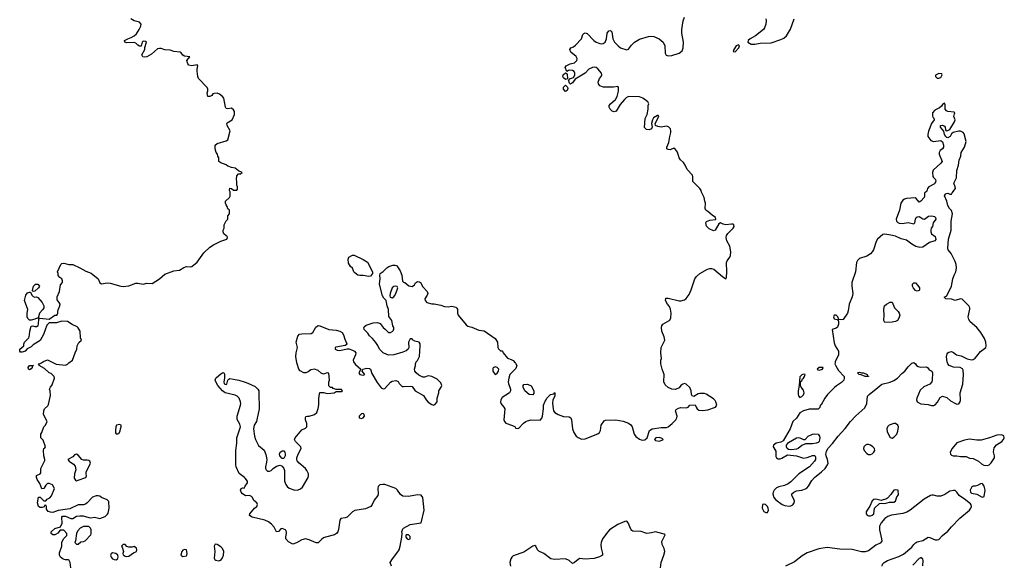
# Model space of a CAD drawing. Header units: inches. Extents: x 2106670 to 2322961, y 36024 to 224899.
# Tile 231 of 256: x 2307502 to 2318414, y 127770 to 133800. Entities that reach past the tile are written whole.
import ezdxf

# ---------------------------------------------------------------- set-up
doc = ezdxf.new("R2010")
doc.units = ezdxf.units.IN
doc.header["$MEASUREMENT"] = 0
for name, color, linetype in [('C3102', 7, 'Continuous'), ('C3103', 7, 'Continuous'), ('C3112', 7, 'Continuous'), ('C3113', 7, 'Continuous')]:
    doc.layers.add(name, color=color, linetype=linetype)

msp = doc.modelspace()

# ---------------------------------------------------------------- linework, layer by layer
at = {"layer": 'C3102', "color": 5, "elevation": 40}
for points in [[(2307610, 129924), (2307598, 129930), (2307595, 129950), (2307609, 129970), (2307654, 129970), (2307641, 129959), (2307641, 129950), (2307630, 129935)], [(2308610, 129318), (2308574, 129310), (2308566, 129290), (2308562, 129250), (2308565, 129225), (2308570, 129214), (2308590, 129214), (2308602, 129218), (2308616, 129244), (2308618, 129270), (2308628, 129290), (2308626, 129310)], [(2308130, 128989), (2308110, 128982), (2308090, 128959), (2308034, 128930), (2308052, 128910), (2308100, 128880), (2308118, 128858), (2308123, 128817), (2308111, 128770), (2308105, 128725), (2308120, 128700), (2308130, 128692), (2308150, 128702), (2308235, 128730), (2308242, 128750), (2308237, 128770), (2308239, 128790), (2308246, 128810), (2308281, 128870), (2308285, 128890), (2308279, 128910), (2308270, 128918), (2308250, 128924), (2308210, 128923), (2308190, 128930), (2308150, 128977)], [(2308210, 128189), (2308172, 128170), (2308142, 128138), (2308131, 128110), (2308122, 128030), (2308114, 128010), (2308130, 127994), (2308150, 127994), (2308180, 128020), (2308210, 128022), (2308226, 128030), (2308290, 128094), (2308295, 128110), (2308295, 128150), (2308288, 128170), (2308270, 128188)], [(2308530, 127895), (2308515, 127885), (2308507, 127870), (2308516, 127850), (2308532, 127830), (2308550, 127821), (2308570, 127818), (2308590, 127834), (2308595, 127850), (2308589, 127870), (2308569, 127889)], [(2308670, 127989), (2308650, 127988), (2308632, 127970), (2308639, 127959), (2308651, 127911), (2308645, 127890), (2308650, 127874), (2308670, 127861), (2308690, 127856), (2308710, 127858), (2308763, 127897), (2308795, 127910), (2308802, 127930), (2308798, 127950), (2308770, 127968), (2308750, 127958), (2308710, 127958), (2308690, 127968)], [(2309330, 127932), (2309310, 127927), (2309299, 127910), (2309289, 127869), (2309310, 127856), (2309350, 127865), (2309356, 127870), (2309358, 127890), (2309350, 127929)], [(2309670, 127992), (2309658, 127970), (2309663, 127910), (2309659, 127839), (2309664, 127824), (2309675, 127815), (2309710, 127808), (2309730, 127816), (2309750, 127840), (2309759, 127870), (2309763, 127910), (2309750, 127945), (2309730, 127964), (2309690, 127990)]]:
    msp.add_lwpolyline(points, close=True, dxfattribs=at)
at = {"layer": 'C3102', "color": 5}
for points, elevation in [([(2308069, 127730), (2308061, 127790), (2308052, 127812), (2308039, 127819), (2308010, 127818), (2307985, 127825), (2307956, 127850), (2307945, 127870), (2307945, 127895), (2307968, 127970), (2307968, 128012), (2307986, 128050), (2308026, 128090), (2308026, 128110), (2307990, 128146), (2307950, 128146), (2307924, 128116), (2307900, 128100), (2307890, 128095), (2307870, 128095), (2307849, 128110), (2307849, 128130), (2307890, 128165), (2307955, 128185), (2307974, 128226), (2307969, 128290), (2307978, 128302), (2308010, 128303), (2308070, 128276), (2308090, 128276), (2308130, 128301), (2308170, 128308), (2308205, 128305), (2308270, 128288), (2308290, 128285), (2308330, 128290), (2308390, 128278), (2308450, 128299), (2308477, 128323), (2308483, 128337), (2308493, 128390), (2308490, 128466), (2308470, 128485), (2308410, 128509), (2308390, 128523), (2308370, 128529), (2308350, 128529), (2308308, 128512), (2308250, 128449), (2308230, 128434), (2308210, 128429), (2308150, 128429), (2308058, 128382), (2307930, 128364), (2307870, 128344), (2307845, 128345), (2307816, 128356), (2307800, 128380), (2307798, 128410), (2307790, 128426), (2307778, 128422), (2307773, 128407), (2307750, 128398), (2307730, 128398), (2307710, 128408), (2307698, 128450), (2307710, 128514), (2307730, 128514), (2307770, 128474), (2307790, 128474), (2307806, 128490), (2307835, 128505), (2307853, 128527), (2307888, 128610), (2307866, 128650), (2307830, 128666), (2307810, 128666), (2307790, 128646), (2307771, 128609), (2307747, 128607), (2307725, 128665), (2307695, 128710), (2307689, 128730), (2307690, 128752), (2307728, 128772), (2307736, 128784), (2307738, 128830), (2307780, 128920), (2307782, 128930), (2307769, 128969), (2307765, 129030), (2307769, 129050), (2307782, 129058), (2307789, 129070), (2307763, 129143), (2307738, 129170), (2307735, 129210), (2307749, 129230), (2307769, 129291), (2307788, 129310), (2307808, 129350), (2307766, 129430), (2307769, 129470), (2307777, 129490), (2307814, 129526), (2307821, 129539), (2307842, 129638), (2307841, 129690), (2307834, 129710), (2307842, 129730), (2307863, 129757), (2307889, 129830), (2307885, 129850), (2307870, 129865), (2307850, 129881), (2307828, 129890), (2307778, 129938), (2307718, 129970), (2307718, 129978), (2307706, 129990), (2307730, 129992), (2307742, 130000)], 40), ([(2307876, 130000), (2307905, 129985), (2308010, 129976), (2308030, 129986), (2308048, 130000)], 40), ([(2310000, 128724), (2309995, 128730), (2309936, 128776), (2309901, 128850), (2309898, 128870), (2309896, 129030), (2309910, 129110), (2309907, 129170), (2309948, 129290), (2309943, 129323), (2309914, 129374), (2309911, 129410), (2309951, 129530), (2309954, 129550), (2309950, 129568), (2309934, 129610), (2309913, 129633), (2309890, 129643), (2309779, 129670), (2309749, 129689), (2309698, 129750), (2309676, 129790), (2309670, 129810), (2309676, 129830), (2309683, 129837), (2309730, 129880), (2309754, 129894), (2309767, 129887), (2309773, 129873), (2309771, 129830), (2309763, 129790), (2309770, 129768), (2309790, 129759), (2309796, 129764), (2309807, 129810), (2309819, 129821), (2309830, 129826), (2309870, 129821), (2309930, 129810), (2310000, 129786)], 20), ([(2310000, 128530), (2309970, 128549), (2309955, 128570), (2309950, 128590), (2309958, 128610), (2309970, 128616), (2309990, 128611), (2309998, 128630), (2310000, 128633)], 20)]:
    msp.add_lwpolyline(points, dxfattribs=dict(at, elevation=elevation))
at = {"layer": 'C3103', "color": 5, "elevation": 40}
for points in [[(2308048, 130000), (2308088, 130030), (2308115, 130110), (2308135, 130150), (2308138, 130190), (2308156, 130224), (2308186, 130250), (2308176, 130276), (2308173, 130350), (2308150, 130389), (2308139, 130399), (2308084, 130424), (2308030, 130457), (2307970, 130461), (2307910, 130445), (2307830, 130444), (2307804, 130416), (2307767, 130313), (2307730, 130249), (2307650, 130198), (2307630, 130178), (2307586, 130154), (2307562, 130130), (2307530, 130119), (2307510, 130118), (2307502, 130130), (2307502, 130150), (2307549, 130190), (2307549, 130209), (2307557, 130230), (2307594, 130265), (2307602, 130278), (2307612, 130308), (2307616, 130350), (2307630, 130405), (2307649, 130411), (2307670, 130404), (2307690, 130404), (2307705, 130415), (2307711, 130430), (2307713, 130487), (2307724, 130496), (2307830, 130485), (2307890, 130528), (2307912, 130528), (2307921, 130539), (2307926, 130550), (2307924, 130570), (2307929, 130589), (2307947, 130630), (2307949, 130650), (2307941, 130670), (2307919, 130699), (2307918, 130730), (2307944, 130790), (2307954, 130866), (2307975, 130890), (2307975, 130910), (2307968, 130930), (2307946, 130946), (2307929, 130969), (2307929, 130990), (2307922, 131010), (2307957, 131090), (2307970, 131101), (2307990, 131103), (2308048, 131088), (2308090, 131088), (2308170, 131054), (2308236, 131016), (2308295, 130995), (2308371, 130930), (2308390, 130885), (2308410, 130876), (2308470, 130888), (2308504, 130884), (2308622, 130850), (2308650, 130846), (2308710, 130852), (2308790, 130883), (2308810, 130884), (2308870, 130870), (2308910, 130882), (2308970, 130879), (2309050, 130930), (2309110, 130983), (2309210, 131021), (2309272, 131028), (2309322, 131058), (2309350, 131067), (2309390, 131064), (2309410, 131067), (2309470, 131117), (2309543, 131217), (2309610, 131281), (2309650, 131307), (2309730, 131346), (2309798, 131370), (2309806, 131390), (2309802, 131402), (2309790, 131406), (2309766, 131430), (2309758, 131450), (2309758, 131470), (2309768, 131490), (2309768, 131530), (2309790, 131574), (2309807, 131593), (2309808, 131630), (2309826, 131650), (2309826, 131690), (2309810, 131706), (2309802, 131730), (2309789, 131749), (2309782, 131770), (2309782, 131790), (2309829, 131830), (2309835, 131845), (2309835, 131895), (2309829, 131910), (2309830, 131934), (2309850, 131932), (2309870, 131912), (2309910, 131914), (2309915, 131925), (2309915, 131950), (2309909, 131969), (2309909, 132010), (2309904, 132030), (2309909, 132071), (2309927, 132093), (2309950, 132094), (2309966, 132110), (2309927, 132127), (2309890, 132155), (2309850, 132164), (2309810, 132179), (2309790, 132193), (2309730, 132215), (2309708, 132230), (2309708, 132270), (2309698, 132290), (2309695, 132310), (2309678, 132330), (2309668, 132370), (2309669, 132410), (2309690, 132431), (2309790, 132459), (2309809, 132471), (2309834, 132570), (2309801, 132630), (2309799, 132650), (2309803, 132657), (2309855, 132690), (2309883, 132750), (2309883, 132783), (2309870, 132804), (2309850, 132819), (2309810, 132815), (2309790, 132818), (2309784, 132830), (2309765, 132930), (2309751, 132951), (2309716, 132976), (2309690, 132986), (2309656, 132984), (2309642, 132978), (2309630, 132962), (2309610, 132948), (2309589, 132950), (2309578, 132990), (2309587, 133013), (2309588, 133030), (2309578, 133050), (2309482, 133150), (2309475, 133170), (2309468, 133230), (2309468, 133252), (2309476, 133290), (2309470, 133302), (2309410, 133290), (2309378, 133298), (2309365, 133310), (2309354, 133350), (2309386, 133390), (2309330, 133398), (2309310, 133409), (2309293, 133433), (2309280, 133440), (2309210, 133449), (2309170, 133464), (2309110, 133465), (2309070, 133482), (2309050, 133482), (2309030, 133476), (2308963, 133417), (2308910, 133389), (2308884, 133384), (2308868, 133390), (2308855, 133410), (2308888, 133470), (2308888, 133492), (2308908, 133550), (2308898, 133558), (2308870, 133562), (2308858, 133550), (2308850, 133506), (2308830, 133506), (2308810, 133518), (2308790, 133539), (2308769, 133549), (2308690, 133544), (2308666, 133550), (2308662, 133570), (2308699, 133590), (2308737, 133603), (2308770, 133623), (2308795, 133645), (2308827, 133690), (2308845, 133730), (2308849, 133750), (2308830, 133774), (2308770, 133789), (2308735, 133810)], [(2307742, 130000), (2307765, 130015), (2307810, 130032), (2307876, 130000)]]:
    msp.add_lwpolyline(points, dxfattribs=at)
for points in [[(2307650, 130789), (2307646, 130790), (2307643, 130803), (2307654, 130850), (2307678, 130870), (2307690, 130873), (2307702, 130870), (2307722, 130850), (2307712, 130830), (2307670, 130795)], [(2307670, 130726), (2307690, 130731), (2307704, 130724), (2307750, 130670), (2307770, 130630), (2307768, 130610), (2307757, 130590), (2307722, 130550), (2307706, 130494), (2307694, 130494), (2307670, 130483), (2307630, 130472), (2307610, 130473), (2307593, 130490), (2307586, 130510), (2307586, 130550), (2307593, 130590), (2307557, 130690), (2307570, 130750), (2307590, 130774), (2307610, 130784), (2307622, 130782), (2307635, 130750), (2307650, 130735)]]:
    msp.add_lwpolyline(points, close=True, dxfattribs=at)
at = {"layer": 'C3112', "color": 5, "elevation": 20}
for points in [[(2310000, 129786), (2310030, 129775), (2310110, 129737), (2310142, 129710), (2310152, 129690), (2310154, 129670), (2310157, 129490), (2310132, 129370), (2310125, 129350), (2310100, 129310), (2310095, 129270), (2310104, 129190), (2310115, 129150), (2310150, 129086), (2310210, 129035), (2310230, 128986), (2310240, 128930), (2310238, 128902), (2310225, 128850), (2310226, 128830), (2310234, 128814), (2310250, 128801), (2310270, 128799), (2310290, 128807), (2310313, 128830), (2310350, 128855), (2310390, 128867), (2310410, 128858), (2310431, 128831), (2310437, 128810), (2310437, 128690), (2310450, 128654), (2310466, 128630), (2310490, 128614), (2310550, 128592), (2310590, 128593), (2310616, 128604), (2310638, 128622), (2310699, 128730), (2310704, 128750), (2310703, 128770), (2310685, 128810), (2310670, 128829), (2310599, 128890), (2310577, 128917), (2310572, 128930), (2310575, 128950), (2310589, 128990), (2310621, 129050), (2310619, 129070), (2310557, 129130), (2310549, 129150), (2310555, 129170), (2310630, 129257), (2310670, 129277), (2310685, 129290), (2310684, 129330), (2310669, 129371), (2310669, 129391), (2310675, 129405), (2310689, 129411), (2310710, 129411), (2310770, 129427), (2310797, 129450), (2310810, 129494), (2310816, 129536), (2310816, 129604), (2310823, 129657), (2310829, 129671), (2310870, 129672), (2310910, 129661), (2310950, 129663), (2310986, 129670), (2311010, 129682), (2311070, 129682), (2311078, 129690), (2311070, 129706), (2311010, 129706), (2310978, 129718), (2310967, 129727), (2310948, 129728), (2310930, 129746), (2310929, 129789), (2310934, 129810), (2310927, 129887), (2310910, 129889), (2310870, 129876), (2310845, 129885), (2310810, 129915), (2310769, 129929), (2310730, 129924), (2310700, 129900), (2310672, 129888), (2310650, 129890), (2310611, 129911), (2310595, 129930), (2310576, 129990), (2310575, 130000)], [(2311209, 130000), (2311223, 129983), (2311282, 129930), (2311261, 129890), (2311272, 129870), (2311310, 129863), (2311328, 129870), (2311298, 129910), (2311306, 129930), (2311350, 129941), (2311378, 129938), (2311391, 129930), (2311403, 129883), (2311464, 129784), (2311510, 129725), (2311530, 129711), (2311550, 129718), (2311612, 129788), (2311630, 129799), (2311670, 129805), (2311695, 129795), (2311706, 129770), (2311741, 129740), (2311757, 129737), (2311830, 129742), (2311850, 129738), (2311886, 129690), (2311977, 129637), (2312007, 129590), (2312030, 129566), (2312070, 129538), (2312090, 129531), (2312110, 129545), (2312129, 129570), (2312129, 129610), (2312148, 129670), (2312146, 129690), (2312175, 129730), (2312182, 129750), (2312170, 129778), (2312130, 129819), (2312070, 129849), (2312050, 129854), (2312030, 129855), (2311990, 129841), (2311970, 129841), (2311925, 129865), (2311895, 129890), (2311882, 129910), (2311879, 129930), (2311889, 129970), (2311889, 129990), (2311892, 130000)], [(2312994, 130000), (2312997, 129997), (2313011, 129970), (2313002, 129938), (2312936, 129870), (2312923, 129830), (2312917, 129790), (2312919, 129770), (2312943, 129710), (2312941, 129690), (2312930, 129669), (2312850, 129616), (2312833, 129590), (2312831, 129570), (2312836, 129550), (2312867, 129510), (2312877, 129490), (2312868, 129370), (2312876, 129350), (2312891, 129331), (2312965, 129305), (2312994, 129290), (2312998, 129278), (2313030, 129272), (2313087, 129333), (2313110, 129350), (2313130, 129359), (2313170, 129368), (2313270, 129367), (2313274, 129370), (2313290, 129386), (2313297, 129410), (2313309, 129490), (2313309, 129531), (2313324, 129576), (2313338, 129590), (2313346, 129610), (2313386, 129650), (2313422, 129658), (2313430, 129672), (2313434, 129670), (2313433, 129633), (2313411, 129590), (2313407, 129553), (2313413, 129490), (2313419, 129470), (2313434, 129450), (2313469, 129429), (2313530, 129406), (2313590, 129401), (2313610, 129391), (2313617, 129370), (2313629, 129270), (2313645, 129230), (2313670, 129190), (2313690, 129172), (2313730, 129157), (2313770, 129159), (2313910, 129215), (2313927, 129230), (2313938, 129250), (2313945, 129310), (2313981, 129359), (2313996, 129364), (2314108, 129368), (2314190, 129356), (2314250, 129333), (2314274, 129314), (2314290, 129290), (2314314, 129210), (2314330, 129185), (2314370, 129155), (2314388, 129148), (2314410, 129144), (2314430, 129149), (2314455, 129170), (2314484, 129250), (2314510, 129270), (2314610, 129285), (2314670, 129285), (2314690, 129292), (2314735, 129330), (2314774, 129370), (2314784, 129390), (2314787, 129410), (2314769, 129470), (2314777, 129483), (2314802, 129498), (2314830, 129505), (2314890, 129501), (2314909, 129510), (2314930, 129532), (2314990, 129534), (2314998, 129510), (2315011, 129490), (2315030, 129476), (2315070, 129471), (2315130, 129479), (2315215, 129510), (2315229, 129531), (2315219, 129570), (2315210, 129584), (2315190, 129603), (2315110, 129654), (2315090, 129660), (2315040, 129660), (2315023, 129657), (2314972, 129628), (2314956, 129636), (2314949, 129650), (2314945, 129690), (2314930, 129729), (2314890, 129765), (2314870, 129773), (2314850, 129764), (2314831, 129750), (2314810, 129724), (2314770, 129705), (2314729, 129709), (2314690, 129729), (2314657, 129757), (2314641, 129790), (2314644, 129870), (2314621, 129930), (2314609, 129991), (2314609, 130000)], [(2316539, 130000), (2316538, 129990), (2316546, 129966), (2316576, 129916), (2316639, 129850), (2316641, 129830), (2316636, 129810), (2316610, 129781), (2316553, 129747), (2316532, 129728), (2316456, 129650), (2316425, 129610), (2316384, 129536), (2316374, 129530), (2316370, 129506), (2316350, 129486), (2316250, 129489), (2316190, 129469), (2316150, 129445), (2316113, 129387), (2316071, 129350), (2316042, 129270), (2315962, 129138), (2315938, 129122), (2315885, 129110), (2315855, 129090), (2315854, 129070), (2315859, 129059), (2315883, 129023), (2315883, 128963), (2315890, 128948), (2315910, 128939), (2315930, 128939), (2315950, 128946), (2316010, 128983), (2316110, 128970), (2316190, 128946), (2316230, 128953), (2316290, 128976), (2316313, 128973), (2316321, 128961), (2316321, 128930), (2316311, 128910), (2316254, 128850), (2316137, 128770), (2316050, 128684), (2316020, 128660), (2315979, 128641), (2315914, 128626), (2315890, 128616), (2315862, 128590), (2315851, 128570), (2315848, 128548), (2315859, 128510), (2315884, 128484), (2315953, 128433), (2315981, 128421), (2316030, 128413), (2316050, 128416), (2316070, 128427), (2316086, 128450), (2316089, 128470), (2316083, 128490), (2316059, 128530), (2316059, 128550), (2316082, 128570), (2316110, 128584), (2316170, 128590), (2316210, 128604), (2316226, 128614), (2316246, 128634), (2316283, 128697), (2316310, 128730), (2316390, 128793), (2316429, 128830), (2316455, 128870), (2316461, 128890), (2316454, 128930), (2316439, 128970), (2316438, 128990), (2316443, 129017), (2316459, 129050), (2316512, 129108), (2316574, 129190), (2316650, 129273), (2316710, 129352), (2316770, 129413), (2316870, 129502), (2316890, 129550), (2316899, 129630), (2316917, 129650), (2317011, 129729), (2317057, 129763), (2317150, 129786), (2317190, 129805), (2317230, 129830), (2317279, 129881), (2317312, 129908), (2317350, 129956), (2317390, 129995), (2317401, 130000)], [(2317416, 130000), (2317430, 129991), (2317441, 129970), (2317460, 129960), (2317490, 129954), (2317550, 129956), (2317563, 129950), (2317582, 129922), (2317610, 129908), (2317620, 129890), (2317616, 129810), (2317610, 129790), (2317590, 129763), (2317524, 129736), (2317481, 129699), (2317444, 129610), (2317441, 129590), (2317449, 129569), (2317490, 129547), (2317570, 129540), (2317607, 129527), (2317633, 129527), (2317650, 129536), (2317675, 129565), (2317705, 129615), (2317730, 129632), (2317776, 129616), (2317819, 129579), (2317873, 129550), (2317890, 129542), (2317910, 129547), (2317926, 129570), (2317930, 129586), (2317924, 129670), (2317955, 129765), (2317962, 129870), (2317958, 129918), (2317950, 129935), (2317927, 129947), (2317850, 129954), (2317804, 129970), (2317789, 129989), (2317785, 130000)], [(2310000, 128633), (2310025, 128670), (2310026, 128690), (2310000, 128724)], [(2311624, 127750), (2311609, 127790), (2311633, 127830), (2311694, 127906), (2311706, 127930), (2311719, 127970), (2311739, 128070), (2311742, 128110), (2311738, 128130), (2311750, 128162), (2311755, 128170), (2311830, 128210), (2311953, 128230), (2311984, 128370), (2311969, 128510), (2311950, 128534), (2311910, 128540), (2311810, 128521), (2311750, 128525), (2311723, 128543), (2311690, 128590), (2311669, 128610), (2311550, 128653), (2311525, 128655), (2311495, 128650), (2311476, 128630), (2311470, 128610), (2311476, 128550), (2311471, 128530), (2311430, 128479), (2311408, 128430), (2311394, 128410), (2311335, 128385), (2311216, 128364), (2311191, 128349), (2311130, 128293), (2311110, 128284), (2311063, 128277), (2311050, 128258), (2311036, 128156), (2311029, 128130), (2311015, 128110), (2310990, 128096), (2310890, 128071), (2310870, 128062), (2310851, 128049), (2310810, 128007), (2310787, 128007), (2310710, 128042), (2310669, 128051), (2310630, 128042), (2310570, 128007), (2310530, 127993), (2310480, 128020), (2310453, 128050), (2310452, 128072), (2310460, 128110), (2310460, 128130), (2310449, 128150), (2310410, 128167), (2310397, 128163), (2310370, 128134), (2310350, 128129), (2310321, 128181), (2310294, 128214), (2310261, 128241), (2310219, 128259), (2310078, 128290), (2310050, 128309), (2310054, 128330), (2310104, 128390), (2310129, 128410), (2310139, 128430), (2310132, 128450), (2310097, 128477), (2310083, 128510), (2310070, 128522), (2310050, 128530), (2310006, 128526), (2310000, 128530)], [(2317061, 127750), (2317065, 127770), (2317084, 127790), (2317121, 127810), (2317245, 127855), (2317297, 127883), (2317390, 127960), (2317410, 127990), (2317430, 128009), (2317450, 128019), (2317510, 128032), (2317570, 128070), (2317590, 128067), (2317650, 128042), (2317670, 128039), (2317690, 128045), (2317729, 128090), (2317790, 128135), (2317830, 128185), (2317921, 128279), (2318030, 128370), (2318044, 128390), (2318050, 128410), (2318047, 128427), (2318039, 128439), (2317970, 128495), (2317950, 128504), (2317914, 128530), (2317889, 128569), (2317870, 128585), (2317850, 128587), (2317810, 128578), (2317756, 128544), (2317710, 128525), (2317670, 128525), (2317630, 128535), (2317610, 128535), (2317597, 128530), (2317528, 128492), (2317370, 128369), (2317334, 128346), (2317290, 128332), (2317165, 128315), (2317122, 128298), (2317090, 128276), (2317050, 128230), (2317033, 128190), (2317033, 128150), (2317054, 128050), (2317056, 128025), (2317037, 128003), (2316990, 127983), (2316910, 127919), (2316871, 127909), (2316830, 127908), (2316730, 127935), (2316590, 127938), (2316450, 127955), (2316359, 127941), (2316230, 127898), (2316175, 127865), (2316090, 127797), (2315990, 127750)], [(2314603, 127730), (2314612, 127788), (2314642, 127870), (2314652, 127912), (2314646, 127946), (2314621, 127990), (2314618, 128022), (2314655, 128095), (2314645, 128105), (2314550, 128129), (2314503, 128117), (2314452, 128112), (2314391, 128131), (2314298, 128138), (2314285, 128145), (2314277, 128157), (2314247, 128230), (2314230, 128247), (2314210, 128244), (2314133, 128210), (2314040, 128150), (2314019, 128130), (2313962, 128050), (2313945, 128010), (2313942, 127990), (2313946, 127950), (2313963, 127890), (2313961, 127870), (2313929, 127851), (2313870, 127835), (2313770, 127828), (2313710, 127832), (2313690, 127824), (2313650, 127789), (2313630, 127779), (2313591, 127811), (2313550, 127830), (2313430, 127823), (2313390, 127831), (2313310, 127890), (2313256, 127916), (2313241, 127930), (2313222, 127970), (2313210, 127976), (2313190, 127972), (2313090, 127905), (2312970, 127864), (2312955, 127850), (2312944, 127830), (2312935, 127790), (2312940, 127750)], [(2317510, 127754), (2317516, 127810), (2317510, 127828), (2317490, 127846), (2317482, 127838), (2317470, 127835), (2317399, 127761)]]:
    msp.add_lwpolyline(points, dxfattribs=at)
for points in [[(2312770, 129955), (2312750, 129945), (2312744, 129936), (2312744, 129910), (2312770, 129873), (2312790, 129877), (2312809, 129910), (2312812, 129930), (2312795, 129950)], [(2316190, 129875), (2316170, 129868), (2316150, 129846), (2316142, 129750), (2316128, 129692), (2316128, 129648), (2316134, 129634), (2316150, 129618), (2316170, 129626), (2316190, 129646), (2316196, 129670), (2316190, 129697), (2316162, 129730), (2316155, 129750), (2316156, 129784), (2316162, 129798), (2316170, 129802), (2316178, 129822), (2316190, 129832), (2316199, 129850), (2316206, 129870)], [(2316406, 129950), (2316362, 129950), (2316342, 129930), (2316350, 129922), (2316361, 129921), (2316390, 129926), (2316398, 129930)], [(2316910, 129848), (2316871, 129849), (2316829, 129869), (2316806, 129870), (2316786, 129890), (2316810, 129898), (2316831, 129891), (2316854, 129890), (2316894, 129870), (2316898, 129858), (2316910, 129854)], [(2313190, 129646), (2313150, 129649), (2313099, 129690), (2313082, 129730), (2313082, 129750), (2313090, 129762), (2313130, 129766), (2313170, 129745), (2313202, 129690), (2313200, 129660)], [(2311310, 129438), (2311290, 129435), (2311265, 129410), (2311265, 129390), (2311290, 129384), (2311308, 129390), (2311322, 129410), (2311318, 129430)], [(2317190, 129330), (2317138, 129310), (2317119, 129290), (2317111, 129270), (2317118, 129238), (2317150, 129172), (2317170, 129165), (2317190, 129176), (2317223, 129210), (2317236, 129244), (2317242, 129290), (2317236, 129310), (2317210, 129327)], [(2316057, 129037), (2316022, 129042), (2316009, 129050), (2316002, 129070), (2316002, 129090), (2316023, 129117), (2316110, 129171), (2316130, 129174), (2316149, 129171), (2316190, 129151), (2316209, 129151), (2316242, 129190), (2316290, 129211), (2316310, 129213), (2316350, 129211), (2316366, 129190), (2316371, 129170), (2316367, 129150), (2316361, 129130), (2316350, 129119), (2316330, 129110), (2316290, 129104), (2316210, 129103), (2316170, 129084), (2316130, 129053), (2316110, 129044)], [(2314590, 129173), (2314552, 129170), (2314536, 129150), (2314550, 129141), (2314590, 129134), (2314630, 129149), (2314633, 129153), (2314624, 129164)], [(2316910, 129096), (2316890, 129096), (2316876, 129090), (2316858, 129070), (2316853, 129050), (2316861, 129030), (2316890, 128995), (2316910, 128984), (2316930, 128987), (2316950, 128994), (2316969, 129010), (2316978, 129030), (2316975, 129050), (2316959, 129070), (2316930, 129090)], [(2318383, 129203), (2318330, 129199), (2318251, 129169), (2318157, 129143), (2318110, 129143), (2318030, 129157), (2317975, 129145), (2317887, 129113), (2317835, 129050), (2317815, 129010), (2317818, 128990), (2317830, 128977), (2317846, 128970), (2317888, 128972), (2317930, 128964), (2317990, 128964), (2318030, 128946), (2318070, 128942), (2318130, 128912), (2318162, 128882), (2318186, 128866), (2318230, 128863), (2318248, 128872), (2318268, 128892), (2318304, 128950), (2318305, 128970), (2318295, 129015), (2318302, 129058), (2318328, 129092), (2318386, 129130), (2318404, 129150), (2318414, 129170), (2318410, 129192)], [(2310410, 128942), (2310384, 128970), (2310383, 128990), (2310389, 129010), (2310410, 129026), (2310430, 129025), (2310441, 129010), (2310446, 128990), (2310446, 128970), (2310430, 128942)], [(2318170, 128664), (2318150, 128661), (2318117, 128643), (2318090, 128635), (2318070, 128635), (2318054, 128626), (2318036, 128590), (2318038, 128570), (2318050, 128558), (2318110, 128547), (2318170, 128512), (2318190, 128522), (2318201, 128590), (2318193, 128633), (2318178, 128658)], [(2317214, 128595), (2317190, 128589), (2317158, 128542), (2317119, 128501), (2317107, 128493), (2317050, 128477), (2316990, 128492), (2316970, 128486), (2316950, 128472), (2316925, 128415), (2316894, 128370), (2316885, 128350), (2316884, 128330), (2316895, 128315), (2316908, 128308), (2316930, 128306), (2316950, 128314), (2316967, 128330), (2316974, 128390), (2317030, 128442), (2317050, 128446), (2317090, 128443), (2317141, 128459), (2317190, 128457), (2317210, 128467), (2317225, 128515), (2317240, 128540), (2317238, 128590)], [(2315750, 128435), (2315734, 128430), (2315732, 128390), (2315750, 128354), (2315770, 128342), (2315790, 128342), (2315802, 128370), (2315799, 128390), (2315790, 128408), (2315766, 128430)], [(2311810, 128095), (2311786, 128094), (2311782, 128090), (2311782, 128070), (2311798, 128050), (2311810, 128044), (2311829, 128051), (2311830, 128078)]]:
    msp.add_lwpolyline(points, close=True, dxfattribs=at)
at = {"layer": 'C3113', "color": 5, "elevation": 20}
for points in [[(2314609, 130000), (2314609, 130030), (2314614, 130050), (2314609, 130110), (2314613, 130170), (2314652, 130250), (2314646, 130290), (2314620, 130350), (2314614, 130390), (2314617, 130410), (2314631, 130429), (2314708, 130472), (2314720, 130500), (2314721, 130550), (2314715, 130595), (2314705, 130625), (2314681, 130650), (2314658, 130690), (2314665, 130715), (2314690, 130717), (2314810, 130687), (2314830, 130686), (2314870, 130699), (2314890, 130714), (2314921, 130759), (2314943, 130810), (2314984, 130930), (2315002, 130958), (2315039, 130990), (2315124, 131036), (2315150, 131046), (2315170, 131046), (2315196, 131036), (2315290, 130956), (2315330, 130932), (2315335, 130945), (2315340, 131010), (2315335, 131110), (2315344, 131130), (2315374, 131170), (2315381, 131190), (2315385, 131230), (2315373, 131293), (2315338, 131350), (2315333, 131390), (2315337, 131410), (2315350, 131432), (2315409, 131490), (2315422, 131510), (2315418, 131530), (2315410, 131535), (2315390, 131537), (2315330, 131529), (2315297, 131537), (2315270, 131549), (2315250, 131538), (2315210, 131468), (2315190, 131462), (2315145, 131485), (2315115, 131515), (2315105, 131550), (2315114, 131566), (2315150, 131581), (2315213, 131587), (2315218, 131590), (2315213, 131610), (2315176, 131636), (2315130, 131678), (2315108, 131690), (2315098, 131710), (2315102, 131770), (2315094, 131790), (2315089, 131830), (2315059, 131890), (2315054, 131910), (2315041, 131930), (2314964, 132010), (2314962, 132062), (2314957, 132077), (2314901, 132141), (2314879, 132190), (2314859, 132219), (2314824, 132250), (2314810, 132269), (2314792, 132332), (2314770, 132362), (2314750, 132378), (2314710, 132361), (2314690, 132363), (2314675, 132370), (2314675, 132390), (2314698, 132442), (2314706, 132506), (2314718, 132550), (2314720, 132570), (2314714, 132590), (2314693, 132613), (2314670, 132622), (2314610, 132612), (2314576, 132616), (2314547, 132627), (2314545, 132650), (2314586, 132730), (2314579, 132739), (2314570, 132741), (2314528, 132712), (2314514, 132690), (2314506, 132650), (2314511, 132610), (2314503, 132590), (2314479, 132581), (2314450, 132584), (2314428, 132608), (2314434, 132706), (2314456, 132750), (2314469, 132809), (2314469, 132849), (2314475, 132870), (2314465, 132890), (2314409, 132930), (2314370, 132946), (2314250, 132948), (2314225, 132935), (2314205, 132915), (2314158, 132862), (2314112, 132788), (2314090, 132779), (2314070, 132789), (2314045, 132810), (2314036, 132830), (2314036, 132850), (2314049, 132870), (2314104, 132916), (2314124, 132950), (2314138, 133010), (2314137, 133050), (2314130, 133062), (2314085, 133055), (2313973, 133053), (2313930, 133067), (2313916, 133090), (2313914, 133110), (2313929, 133150), (2313947, 133170), (2313954, 133190), (2313949, 133210), (2313910, 133256), (2313890, 133270), (2313870, 133274), (2313850, 133272), (2313810, 133252), (2313768, 133210), (2313658, 133142), (2313630, 133101), (2313608, 133088), (2313596, 133096), (2313586, 133134), (2313590, 133134), (2313595, 133145), (2313638, 133162), (2313654, 133186), (2313654, 133210), (2313646, 133226), (2313630, 133237), (2313601, 133240), (2313583, 133237), (2313567, 133227), (2313549, 133270), (2313559, 133290), (2313602, 133310), (2313650, 133324), (2313675, 133350), (2313679, 133370), (2313671, 133391), (2313610, 133439), (2313601, 133470), (2313612, 133488), (2313639, 133501), (2313661, 133519), (2313729, 133590), (2313744, 133636), (2313753, 133647), (2313770, 133656), (2313790, 133647), (2313867, 133570), (2313890, 133553), (2313930, 133536), (2313950, 133533), (2313970, 133536), (2313990, 133551), (2314006, 133590), (2314014, 133650), (2314030, 133676), (2314050, 133682), (2314065, 133665), (2314074, 133590), (2314093, 133550), (2314134, 133510), (2314162, 133490), (2314230, 133466), (2314250, 133473), (2314283, 133517), (2314315, 133550), (2314370, 133585), (2314470, 133614), (2314490, 133617), (2314530, 133614), (2314590, 133588), (2314634, 133550), (2314653, 133510), (2314656, 133430), (2314667, 133407), (2314690, 133399), (2314730, 133402), (2314810, 133431), (2314843, 133457), (2314857, 133490), (2314858, 133550), (2314841, 133650), (2314839, 133690), (2314854, 133786), (2314870, 133830)], [(2315770, 133811), (2315777, 133790), (2315772, 133750), (2315758, 133710), (2315746, 133690), (2315657, 133623), (2315598, 133590), (2315577, 133570), (2315573, 133550), (2315610, 133530), (2315649, 133529), (2315710, 133539), (2315830, 133545), (2315939, 133581), (2315970, 133597), (2315999, 133621), (2316044, 133696), (2316086, 133810)], [(2317785, 130000), (2317781, 130010), (2317773, 130067), (2317780, 130100), (2317788, 130112), (2317801, 130119), (2317830, 130126), (2317850, 130116), (2317883, 130090), (2317938, 130078), (2318004, 130044), (2318050, 130035), (2318070, 130038), (2318090, 130052), (2318110, 130074), (2318150, 130127), (2318208, 130170), (2318215, 130185), (2318211, 130231), (2318194, 130270), (2318155, 130335), (2318110, 130390), (2318036, 130456), (2318020, 130480), (2318014, 130510), (2318034, 130594), (2318031, 130611), (2318021, 130630), (2317946, 130706), (2317930, 130709), (2317870, 130692), (2317830, 130704), (2317766, 130710), (2317747, 130727), (2317777, 130743), (2317831, 130849), (2317844, 130930), (2317858, 130970), (2317878, 131010), (2317885, 131050), (2317881, 131090), (2317870, 131122), (2317824, 131210), (2317794, 131250), (2317787, 131270), (2317796, 131370), (2317826, 131470), (2317825, 131570), (2317840, 131650), (2317830, 131686), (2317808, 131708), (2317790, 131741), (2317778, 131790), (2317752, 131850), (2317761, 131870), (2317770, 131875), (2317790, 131879), (2317810, 131867), (2317830, 131870), (2317836, 131884), (2317872, 131930), (2317870, 131950), (2317855, 131990), (2317884, 132050), (2317890, 132130), (2317907, 132190), (2317915, 132245), (2317932, 132290), (2317938, 132330), (2317975, 132390), (2317991, 132450), (2317970, 132535), (2317959, 132550), (2317930, 132565), (2317910, 132565), (2317848, 132552), (2317830, 132535), (2317814, 132506), (2317790, 132493), (2317776, 132496), (2317765, 132505), (2317753, 132530), (2317745, 132565), (2317707, 132610), (2317709, 132630), (2317730, 132633), (2317750, 132621), (2317759, 132610), (2317761, 132581), (2317770, 132571), (2317790, 132575), (2317810, 132585), (2317864, 132670), (2317869, 132690), (2317856, 132730), (2317861, 132759), (2317868, 132770), (2317857, 132777), (2317790, 132784), (2317772, 132792), (2317758, 132810), (2317758, 132858), (2317750, 132877), (2317730, 132863), (2317718, 132842), (2317697, 132823), (2317643, 132797), (2317619, 132770), (2317617, 132737), (2317622, 132722), (2317635, 132710), (2317636, 132690), (2317607, 132650), (2317574, 132566), (2317567, 132530), (2317568, 132508), (2317602, 132462), (2317630, 132453), (2317710, 132461), (2317728, 132448), (2317741, 132410), (2317741, 132390), (2317731, 132370), (2317703, 132350), (2317691, 132330), (2317693, 132310), (2317725, 132230), (2317712, 132210), (2317626, 132134), (2317617, 132110), (2317624, 132064), (2317630, 132051), (2317652, 132030), (2317656, 132010), (2317639, 131981), (2317579, 131950), (2317565, 131930), (2317557, 131903), (2317530, 131878), (2317531, 131850), (2317525, 131830), (2317490, 131789), (2317470, 131779), (2317439, 131819), (2317426, 131826), (2317330, 131820), (2317307, 131813), (2317290, 131801), (2317268, 131770), (2317253, 131690), (2317216, 131590), (2317218, 131570), (2317234, 131554), (2317250, 131547), (2317283, 131543), (2317350, 131553), (2317410, 131539), (2317424, 131550), (2317430, 131590), (2317439, 131610), (2317450, 131619), (2317470, 131621), (2317491, 131611), (2317510, 131595), (2317530, 131593), (2317575, 131625), (2317610, 131627), (2317640, 131620), (2317653, 131610), (2317655, 131590), (2317626, 131550), (2317618, 131510), (2317605, 131490), (2317599, 131470), (2317599, 131450), (2317608, 131428), (2317650, 131398), (2317654, 131366), (2317645, 131350), (2317586, 131334), (2317510, 131281), (2317478, 131278), (2317435, 131290), (2317390, 131313), (2317330, 131359), (2317273, 131373), (2317210, 131403), (2317156, 131416), (2317090, 131424), (2317070, 131422), (2317010, 131369), (2316996, 131344), (2316963, 131250), (2316950, 131229), (2316930, 131209), (2316890, 131181), (2316810, 131155), (2316786, 131134), (2316776, 131110), (2316764, 131010), (2316726, 130890), (2316724, 130850), (2316736, 130770), (2316730, 130730), (2316696, 130650), (2316684, 130576), (2316676, 130550), (2316630, 130482), (2316610, 130475), (2316580, 130480), (2316569, 130510), (2316550, 130529), (2316530, 130529), (2316521, 130510), (2316530, 130486), (2316562, 130482), (2316570, 130474), (2316578, 130478), (2316574, 130470), (2316578, 130458), (2316576, 130430), (2316564, 130396), (2316550, 130384), (2316507, 130370), (2316530, 130222), (2316539, 130190), (2316576, 130130), (2316578, 130110), (2316575, 130090), (2316539, 130010), (2316539, 130000)], [(2311892, 130000), (2311895, 130010), (2311912, 130028), (2311934, 130070), (2311942, 130190), (2311939, 130210), (2311930, 130228), (2311881, 130241), (2311855, 130255), (2311850, 130266), (2311830, 130268), (2311811, 130230), (2311814, 130166), (2311807, 130150), (2311787, 130133), (2311750, 130117), (2311650, 130090), (2311593, 130087), (2311570, 130092), (2311530, 130110), (2311499, 130139), (2311490, 130150), (2311473, 130193), (2311450, 130226), (2311413, 130270), (2311380, 130300), (2311361, 130330), (2311318, 130370), (2311315, 130390), (2311320, 130400), (2311342, 130418), (2311418, 130442), (2311467, 130447), (2311497, 130437), (2311530, 130391), (2311554, 130374), (2311590, 130338), (2311610, 130338), (2311638, 130350), (2311643, 130357), (2311649, 130370), (2311649, 130390), (2311637, 130410), (2311626, 130470), (2311595, 130515), (2311589, 130590), (2311574, 130630), (2311569, 130670), (2311562, 130690), (2311537, 130717), (2311523, 130743), (2311490, 130870), (2311496, 130936), (2311493, 130967), (2311498, 130990), (2311530, 131011), (2311570, 131051), (2311594, 131066), (2311638, 131082), (2311663, 131083), (2311678, 131078), (2311690, 131065), (2311718, 131018), (2311738, 130970), (2311745, 130905), (2311754, 130894), (2311770, 130891), (2311815, 130855), (2311850, 130846), (2311877, 130863), (2311890, 130885), (2311910, 130901), (2311930, 130899), (2311945, 130890), (2311970, 130842), (2312018, 130790), (2312025, 130770), (2312018, 130750), (2311991, 130710), (2311996, 130690), (2312016, 130670), (2312070, 130654), (2312094, 130654), (2312170, 130639), (2312210, 130624), (2312250, 130621), (2312290, 130627), (2312336, 130616), (2312347, 130607), (2312353, 130593), (2312354, 130550), (2312361, 130530), (2312450, 130421), (2312470, 130405), (2312514, 130394), (2312590, 130361), (2312650, 130356), (2312770, 130271), (2312798, 130230), (2312802, 130170), (2312810, 130154), (2312830, 130134), (2312850, 130134), (2312854, 130130), (2312862, 130110), (2312910, 130052), (2312950, 130038), (2312970, 130025), (2312994, 130000)], [(2310575, 130000), (2310563, 130070), (2310566, 130110), (2310580, 130170), (2310566, 130230), (2310583, 130297), (2310603, 130317), (2310630, 130323), (2310734, 130326), (2310750, 130337), (2310783, 130397), (2310810, 130413), (2310830, 130410), (2310930, 130370), (2311010, 130362), (2311051, 130351), (2311075, 130335), (2311091, 130311), (2311104, 130264), (2311127, 130210), (2311121, 130199), (2311108, 130192), (2311006, 130174), (2310998, 130170), (2310998, 130150), (2311020, 130140), (2311050, 130136), (2311130, 130156), (2311150, 130156), (2311190, 130142), (2311211, 130130), (2311226, 130110), (2311225, 130090), (2311198, 130030), (2311202, 130010), (2311209, 130000)], [(2317401, 130000), (2317410, 130004), (2317416, 130000)]]:
    msp.add_lwpolyline(points, dxfattribs=at)
for points in [[(2315470, 133521), (2315442, 133510), (2315415, 133470), (2315408, 133448), (2315430, 133445), (2315472, 133490), (2315479, 133510)], [(2313550, 133138), (2313530, 133155), (2313521, 133170), (2313524, 133190), (2313550, 133212), (2313565, 133205), (2313570, 133194), (2313574, 133150), (2313570, 133146)], [(2317690, 133206), (2317653, 133187), (2317652, 133170), (2317670, 133152), (2317690, 133152), (2317710, 133162), (2317726, 133190), (2317722, 133202)], [(2313550, 133006), (2313529, 133030), (2313530, 133054), (2313550, 133074), (2313573, 133053), (2313578, 133038), (2313570, 133018)], [(2311370, 130955), (2311310, 130969), (2311271, 130969), (2311250, 130973), (2311216, 130996), (2311204, 131010), (2311190, 131048), (2311169, 131069), (2311146, 131106), (2311141, 131150), (2311149, 131170), (2311190, 131192), (2311210, 131191), (2311310, 131144), (2311355, 131115), (2311411, 131010), (2311411, 130990), (2311390, 130962)], [(2311670, 130849), (2311650, 130847), (2311631, 130830), (2311607, 130770), (2311604, 130744), (2311608, 130728), (2311630, 130719), (2311650, 130731), (2311657, 130743), (2311672, 130770), (2311692, 130830), (2311684, 130844)], [(2317450, 130795), (2317430, 130802), (2317407, 130827), (2317397, 130850), (2317396, 130870), (2317410, 130888), (2317430, 130885), (2317456, 130856), (2317473, 130830), (2317474, 130810), (2317470, 130802)], [(2317090, 130446), (2317078, 130470), (2317082, 130530), (2317078, 130590), (2317083, 130617), (2317088, 130630), (2317110, 130652), (2317150, 130674), (2317173, 130673), (2317198, 130610), (2317238, 130570), (2317251, 130550), (2317256, 130530), (2317246, 130494), (2317232, 130470), (2317210, 130458), (2317170, 130449)]]:
    msp.add_lwpolyline(points, close=True, dxfattribs=at)

doc.saveas('drawing.dxf')
